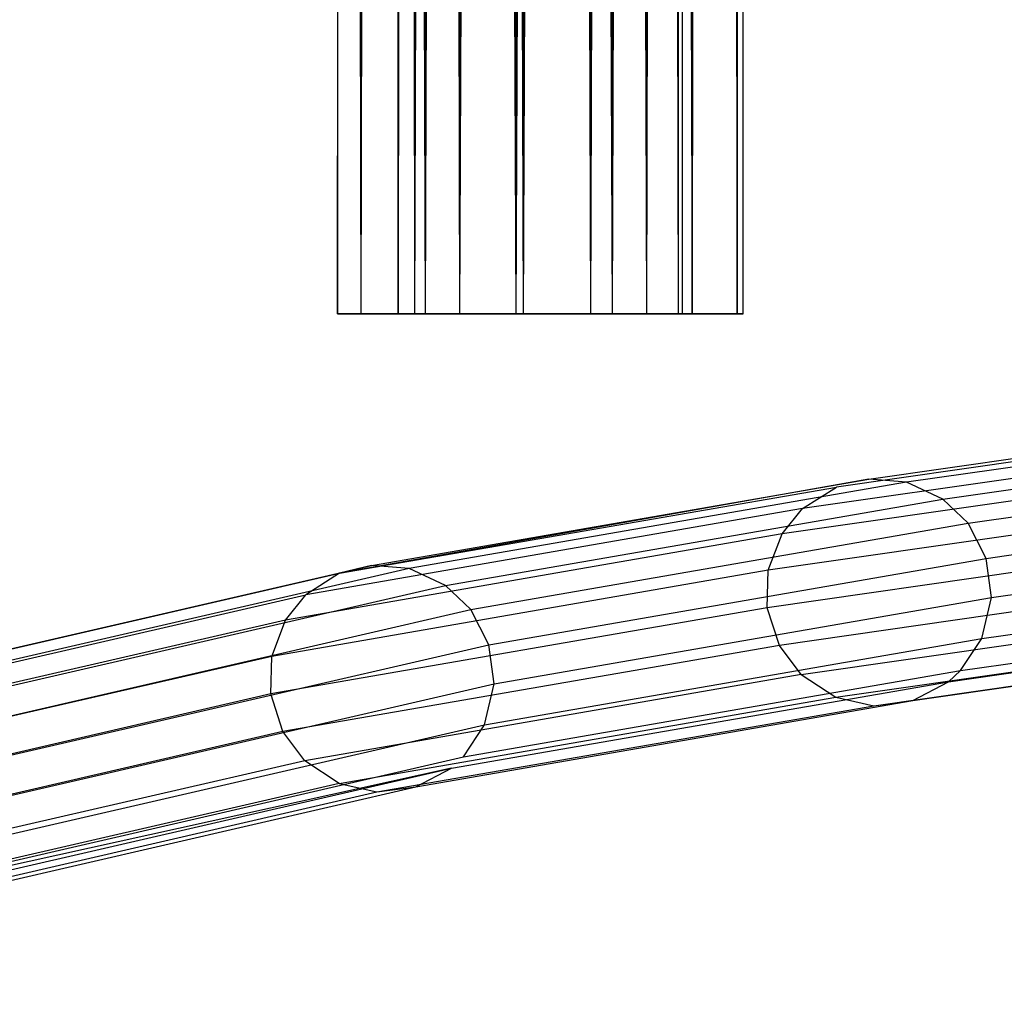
# Model space of a CAD drawing. Extents: x 0.4 to 40.3, y 0.4 to 40.3.
# Tile 182 of 243: x 19.9 to 20.8, y 21.1 to 22. Entities that reach past the tile are written whole.
import ezdxf

# ---------------------------------------------------------------- set-up
doc = ezdxf.new("R2010")
doc.units = 0
doc.header["$MEASUREMENT"] = 0
doc.layers.get('0').update_dxf_attribs({"color": 13, "linetype": 'CONTINUOUS'})

# ---------------------------------------------------------------- blocks, each defined once
blk = doc.blocks.new('ORTO-XII-B-11464-11465_ST0')
at = {"color": 0}
for p, q in [((20.1652, 21.74, 0.94783), (20.17799, 38.88567, 0.87803)), ((20.16664, 38.88567, 0.97156), (20.1652, 21.74, 0.94783)), ((20.16664, 38.88567, 0.97156), (20.1652, 21.74, 0.94783)), ((20.1652, 38.88567, 0.94783), (20.1652, 21.74, 0.94783)), ((20.1652, 38.88567, 0.94783), (20.1652, 21.74, 0.94783)), ((20.1652, 21.74, 0.94783), (20.17799, 38.88567, 0.87803)), ((20.16664, 38.88567, 0.97156), (20.18775, 21.74, 1.03932)), ((20.16664, 38.88567, 0.97156), (20.18775, 21.74, 1.03932)), ((20.17799, 38.88567, 0.87803), (20.18775, 21.74, 0.85635)), ((20.17799, 38.88567, 0.87803), (20.18775, 21.74, 0.85635)), ((20.18775, 38.88567, 0.85635), (20.18775, 21.74, 0.85635)), ((20.18775, 38.88567, 0.85635), (20.18775, 21.74, 0.85635)), ((20.23151, 38.88567, 0.80049), (20.18775, 21.74, 0.85635)), ((20.23151, 38.88567, 0.80049), (20.18775, 21.74, 0.85635)), ((20.20004, 38.88567, 1.05966), (20.18775, 21.74, 1.03932)), ((20.18775, 38.88567, 1.03932), (20.18775, 21.74, 1.03932)), ((20.20004, 38.88567, 1.05966), (20.18775, 21.74, 1.03932)), ((20.18775, 38.88567, 1.03932), (20.18775, 21.74, 1.03932)), ((20.20004, 38.88567, 1.05966), (20.25022, 21.74, 1.10984)), ((20.20004, 38.88567, 1.05966), (20.25022, 21.74, 1.10984)), ((20.22425, 21.74, 0.94783), (20.22425, 38.88567, 0.94783)), ((20.22425, 38.88567, 0.94783), (20.24004, 21.74, 1.01187)), ((20.22425, 38.88567, 0.94783), (20.24004, 21.74, 1.01187)), ((20.24004, 38.88567, 0.8838), (20.22425, 21.74, 0.94783)), ((20.24004, 38.88567, 0.8838), (20.22425, 21.74, 0.94783)), ((20.23321, 38.88567, 0.89897), (20.22425, 21.74, 0.94783)), ((20.23321, 38.88567, 0.89897), (20.22425, 21.74, 0.94783)), ((20.22425, 21.74, 0.94783), (20.22425, 38.88567, 0.94783)), ((20.22526, 38.88567, 0.96444), (20.24004, 21.74, 1.01187)), ((20.22526, 38.88567, 0.96444), (20.24004, 21.74, 1.01187)), ((20.23151, 38.88567, 0.80049), (20.25022, 21.74, 0.78583)), ((20.23151, 38.88567, 0.80049), (20.25022, 21.74, 0.78583)), ((20.24004, 38.88567, 1.01187), (20.24004, 21.74, 1.01187)), ((20.24004, 38.88567, 1.01187), (20.24004, 21.74, 1.01187)), ((20.24004, 38.88567, 1.01187), (20.28377, 21.74, 1.06124)), ((20.24004, 38.88567, 1.01187), (20.28377, 21.74, 1.06124)), ((20.28377, 38.88567, 0.83443), (20.24004, 21.74, 0.8838)), ((20.27067, 38.88567, 0.84469), (20.24004, 21.74, 0.8838)), ((20.28377, 38.88567, 0.83443), (20.24004, 21.74, 0.8838)), ((20.27067, 38.88567, 0.84469), (20.24004, 21.74, 0.8838)), ((20.24004, 38.88567, 0.8838), (20.24004, 21.74, 0.8838)), ((20.24004, 38.88567, 0.8838), (20.24004, 21.74, 0.8838)), ((20.24865, 38.88567, 1.02611), (20.28377, 21.74, 1.06124)), ((20.24865, 38.88567, 1.02611), (20.28377, 21.74, 1.06124)), ((20.25022, 38.88567, 0.78583), (20.25022, 21.74, 0.78583)), ((20.25022, 38.88567, 0.78583), (20.25022, 21.74, 0.78583)), ((20.31494, 38.88567, 0.7567), (20.25022, 21.74, 0.78583)), ((20.31494, 38.88567, 0.7567), (20.25022, 21.74, 0.78583)), ((20.27057, 38.88567, 1.12214), (20.25022, 21.74, 1.10984)), ((20.25022, 38.88567, 1.10984), (20.25022, 21.74, 1.10984)), ((20.27057, 38.88567, 1.12214), (20.25022, 21.74, 1.10984)), ((20.25022, 38.88567, 1.10984), (20.25022, 21.74, 1.10984)), ((20.27057, 38.88567, 1.12214), (20.33832, 21.74, 1.14325)), ((20.27057, 38.88567, 1.12214), (20.33832, 21.74, 1.14325)), ((20.28377, 38.88567, 1.06124), (20.28377, 21.74, 1.06124)), ((20.28377, 38.88567, 1.06124), (20.28377, 21.74, 1.06124)), ((20.28377, 38.88567, 1.06124), (20.34544, 21.74, 1.08462)), ((20.28377, 38.88567, 1.06124), (20.34544, 21.74, 1.08462)), ((20.34544, 38.88567, 0.81104), (20.28377, 21.74, 0.83443)), ((20.32907, 38.88567, 0.81404), (20.28377, 21.74, 0.83443)), ((20.34544, 38.88567, 0.81104), (20.28377, 21.74, 0.83443)), ((20.32907, 38.88567, 0.81404), (20.28377, 21.74, 0.83443)), ((20.28377, 38.88567, 0.83443), (20.28377, 21.74, 0.83443)), ((20.28377, 38.88567, 0.83443), (20.28377, 21.74, 0.83443)), ((20.29801, 38.88567, 1.06985), (20.34544, 21.74, 1.08462)), ((20.29801, 38.88567, 1.06985), (20.34544, 21.74, 1.08462)), ((20.31494, 38.88567, 0.7567), (20.33832, 21.74, 0.75242)), ((20.31494, 38.88567, 0.7567), (20.33832, 21.74, 0.75242)), ((20.33832, 38.88567, 0.75242), (20.33832, 21.74, 0.75242)), ((20.33832, 38.88567, 0.75242), (20.33832, 21.74, 0.75242)), ((20.40916, 38.88567, 0.7567), (20.33832, 21.74, 0.75242)), ((20.40916, 38.88567, 0.7567), (20.33832, 21.74, 0.75242)), ((20.36205, 38.88567, 1.14468), (20.33832, 21.74, 1.14325)), ((20.33832, 38.88567, 1.14325), (20.33832, 21.74, 1.14325)), ((20.36205, 38.88567, 1.14468), (20.33832, 21.74, 1.14325)), ((20.33832, 38.88567, 1.14325), (20.33832, 21.74, 1.14325)), ((20.34544, 38.88567, 1.08462), (20.34544, 21.74, 1.08462)), ((20.34544, 38.88567, 1.08462), (20.34544, 21.74, 1.08462)), ((20.34544, 38.88567, 1.08462), (20.41091, 21.74, 1.07667)), ((20.34544, 38.88567, 1.08462), (20.41091, 21.74, 1.07667)), ((20.41091, 38.88567, 0.81899), (20.34544, 21.74, 0.81104)), ((20.39503, 38.88567, 0.81404), (20.34544, 21.74, 0.81104)), ((20.41091, 38.88567, 0.81899), (20.34544, 21.74, 0.81104)), ((20.39503, 38.88567, 0.81404), (20.34544, 21.74, 0.81104)), ((20.34544, 38.88567, 0.81104), (20.34544, 21.74, 0.81104)), ((20.34544, 38.88567, 0.81104), (20.34544, 21.74, 0.81104)), ((20.36205, 38.88567, 1.14468), (20.43185, 21.74, 1.13189)), ((20.36205, 38.88567, 1.14468), (20.43185, 21.74, 1.13189)), ((20.36205, 38.88567, 1.08563), (20.41091, 21.74, 1.07667)), ((20.36205, 38.88567, 1.08563), (20.41091, 21.74, 1.07667)), ((20.40916, 38.88567, 0.7567), (20.43185, 21.74, 0.76378)), ((20.40916, 38.88567, 0.7567), (20.43185, 21.74, 0.76378)), ((20.41091, 38.88567, 1.07667), (20.41091, 21.74, 1.07667)), ((20.41091, 38.88567, 1.07667), (20.41091, 21.74, 1.07667)), ((20.41091, 38.88567, 1.07667), (20.46519, 21.74, 1.03921)), ((20.41091, 38.88567, 1.07667), (20.46519, 21.74, 1.03921)), ((20.46519, 38.88567, 0.85646), (20.41091, 21.74, 0.81899)), ((20.45342, 38.88567, 0.84469), (20.41091, 21.74, 0.81899)), ((20.46519, 38.88567, 0.85646), (20.41091, 21.74, 0.81899)), ((20.45342, 38.88567, 0.84469), (20.41091, 21.74, 0.81899)), ((20.41091, 38.88567, 0.81899), (20.41091, 21.74, 0.81899)), ((20.41091, 38.88567, 0.81899), (20.41091, 21.74, 0.81899)), ((20.42609, 38.88567, 1.06985), (20.46519, 21.74, 1.03921)), ((20.42609, 38.88567, 1.06985), (20.46519, 21.74, 1.03921)), ((20.43185, 38.88567, 0.76378), (20.43185, 21.74, 0.76378)), ((20.43185, 38.88567, 0.76378), (20.43185, 21.74, 0.76378)), ((20.49258, 38.88567, 0.80049), (20.43185, 21.74, 0.76378)), ((20.49258, 38.88567, 0.80049), (20.43185, 21.74, 0.76378)), ((20.45353, 38.88567, 1.12214), (20.43185, 21.74, 1.13189)), ((20.43185, 38.88567, 1.13189), (20.43185, 21.74, 1.13189)), ((20.45353, 38.88567, 1.12214), (20.43185, 21.74, 1.13189)), ((20.43185, 38.88567, 1.13189), (20.43185, 21.74, 1.13189)), ((20.45353, 38.88567, 1.12214), (20.50939, 21.74, 1.07837)), ((20.45353, 38.88567, 1.12214), (20.50939, 21.74, 1.07837)), ((20.46519, 38.88567, 1.03921), (20.46519, 21.74, 1.03921)), ((20.46519, 38.88567, 1.03921), (20.46519, 21.74, 1.03921)), ((20.46519, 38.88567, 1.03921), (20.49584, 21.74, 0.98081)), ((20.46519, 38.88567, 1.03921), (20.49584, 21.74, 0.98081)), ((20.49584, 38.88567, 0.91486), (20.46519, 21.74, 0.85646)), ((20.49089, 38.88567, 0.89897), (20.46519, 21.74, 0.85646)), ((20.49584, 38.88567, 0.91486), (20.46519, 21.74, 0.85646)), ((20.49089, 38.88567, 0.89897), (20.46519, 21.74, 0.85646)), ((20.46519, 38.88567, 0.85646), (20.46519, 21.74, 0.85646)), ((20.46519, 38.88567, 0.85646), (20.46519, 21.74, 0.85646)), ((20.47545, 38.88567, 1.02611), (20.49584, 21.74, 0.98081)), ((20.47545, 38.88567, 1.02611), (20.49584, 21.74, 0.98081)), ((20.49258, 38.88567, 0.80049), (20.50939, 21.74, 0.8173)), ((20.49258, 38.88567, 0.80049), (20.50939, 21.74, 0.8173)), ((20.49584, 38.88567, 0.98081), (20.49584, 21.74, 0.98081)), ((20.49584, 38.88567, 0.98081), (20.49584, 21.74, 0.98081)), ((20.49584, 38.88567, 0.98081), (20.49984, 21.74, 0.94783)), ((20.49584, 38.88567, 0.98081), (20.49984, 21.74, 0.94783)), ((20.49884, 38.88567, 0.96444), (20.49584, 21.74, 0.91486)), ((20.49884, 38.88567, 0.96444), (20.49584, 21.74, 0.91486)), ((20.49584, 38.88567, 0.91486), (20.49584, 21.74, 0.91486)), ((20.49584, 38.88567, 0.91486), (20.49584, 21.74, 0.91486)), ((20.49884, 38.88567, 0.96444), (20.49984, 21.74, 0.94783)), ((20.49884, 38.88567, 0.96444), (20.49984, 21.74, 0.94783)), ((20.50939, 21.74, 0.8173), (20.54611, 38.88567, 0.87803)), ((20.50939, 21.74, 0.8173), (20.54611, 38.88567, 0.87803)), ((20.50939, 21.74, 0.8173), (20.50939, 38.88567, 0.8173)), ((20.50939, 21.74, 0.8173), (20.50939, 38.88567, 0.8173)), ((20.52405, 38.88567, 1.05966), (20.50939, 21.74, 1.07837)), ((20.50939, 38.88567, 1.07837), (20.50939, 21.74, 1.07837)), ((20.52405, 38.88567, 1.05966), (20.50939, 21.74, 1.07837)), ((20.50939, 38.88567, 1.07837), (20.50939, 21.74, 1.07837)), ((20.52405, 38.88567, 1.05966), (20.55318, 21.74, 0.99494)), ((20.52405, 38.88567, 1.05966), (20.55318, 21.74, 0.99494)), ((20.55318, 21.74, 0.90072), (20.54611, 38.88567, 0.87803)), ((20.55318, 21.74, 0.90072), (20.54611, 38.88567, 0.87803)), ((20.55746, 38.88567, 0.97156), (20.55318, 21.74, 0.99494)), ((20.55318, 21.74, 0.99494), (20.5589, 38.88567, 0.94783)), ((20.55318, 21.74, 0.99494), (20.5589, 38.88567, 0.94783)), ((20.55318, 21.74, 0.90072), (20.55318, 38.88567, 0.90072)), ((20.55318, 21.74, 0.90072), (20.55318, 38.88567, 0.90072)), ((20.55318, 38.88567, 0.99494), (20.55318, 21.74, 0.99494)), ((20.55746, 38.88567, 0.97156), (20.55318, 21.74, 0.99494)), ((20.55318, 38.88567, 0.99494), (20.55318, 21.74, 0.99494)), ((20.5589, 21.74, 0.94783), (20.5589, 38.88567, 0.94783)), ((20.5589, 21.74, 0.94783), (20.5589, 38.88567, 0.94783)), ((20.18775, 21.74, 1.03932), (20.1652, 21.74, 0.94783)), ((20.1652, 21.74, 0.94783), (20.18775, 21.74, 0.85635)), ((20.1652, 21.74, 0.94783), (20.18775, 21.74, 0.85635)), ((20.18775, 21.74, 1.03932), (20.1652, 21.74, 0.94783)), ((20.25022, 21.74, 1.10984), (20.18775, 21.74, 1.03932)), ((20.18775, 21.74, 0.85635), (20.25022, 21.74, 0.78583)), ((20.18775, 21.74, 0.85635), (20.25022, 21.74, 0.78583)), ((20.25022, 21.74, 1.10984), (20.18775, 21.74, 1.03932)), ((20.24004, 21.74, 0.8838), (20.22425, 21.74, 0.94783)), ((20.22425, 21.74, 0.94783), (20.24004, 21.74, 1.01187)), ((20.22425, 21.74, 0.94783), (20.24004, 21.74, 1.01187)), ((20.24004, 21.74, 0.8838), (20.22425, 21.74, 0.94783)), ((20.28377, 21.74, 0.83443), (20.24004, 21.74, 0.8838)), ((20.24004, 21.74, 1.01187), (20.28377, 21.74, 1.06124)), ((20.24004, 21.74, 1.01187), (20.28377, 21.74, 1.06124)), ((20.28377, 21.74, 0.83443), (20.24004, 21.74, 0.8838)), ((20.33832, 21.74, 1.14325), (20.25022, 21.74, 1.10984)), ((20.25022, 21.74, 0.78583), (20.33832, 21.74, 0.75242)), ((20.25022, 21.74, 0.78583), (20.33832, 21.74, 0.75242)), ((20.33832, 21.74, 1.14325), (20.25022, 21.74, 1.10984)), ((20.34544, 21.74, 0.81104), (20.28377, 21.74, 0.83443)), ((20.28377, 21.74, 1.06124), (20.34544, 21.74, 1.08462)), ((20.28377, 21.74, 1.06124), (20.34544, 21.74, 1.08462)), ((20.34544, 21.74, 0.81104), (20.28377, 21.74, 0.83443)), ((20.43185, 21.74, 1.13189), (20.33832, 21.74, 1.14325)), ((20.33832, 21.74, 0.75242), (20.43185, 21.74, 0.76378)), ((20.33832, 21.74, 0.75242), (20.43185, 21.74, 0.76378)), ((20.43185, 21.74, 1.13189), (20.33832, 21.74, 1.14325)), ((20.41091, 21.74, 0.81899), (20.34544, 21.74, 0.81104)), ((20.34544, 21.74, 1.08462), (20.41091, 21.74, 1.07667)), ((20.34544, 21.74, 1.08462), (20.41091, 21.74, 1.07667)), ((20.41091, 21.74, 0.81899), (20.34544, 21.74, 0.81104)), ((20.46519, 21.74, 0.85646), (20.41091, 21.74, 0.81899)), ((20.41091, 21.74, 1.07667), (20.46519, 21.74, 1.03921)), ((20.41091, 21.74, 1.07667), (20.46519, 21.74, 1.03921)), ((20.46519, 21.74, 0.85646), (20.41091, 21.74, 0.81899)), ((20.50939, 21.74, 1.07837), (20.43185, 21.74, 1.13189)), ((20.43185, 21.74, 0.76378), (20.50939, 21.74, 0.8173)), ((20.43185, 21.74, 0.76378), (20.50939, 21.74, 0.8173)), ((20.50939, 21.74, 1.07837), (20.43185, 21.74, 1.13189)), ((20.46519, 21.74, 1.03921), (20.49584, 21.74, 0.98081)), ((20.49584, 21.74, 0.91486), (20.46519, 21.74, 0.85646)), ((20.46519, 21.74, 1.03921), (20.49584, 21.74, 0.98081)), ((20.49584, 21.74, 0.91486), (20.46519, 21.74, 0.85646)), ((20.49584, 21.74, 0.98081), (20.49984, 21.74, 0.94783)), ((20.49984, 21.74, 0.94783), (20.49584, 21.74, 0.91486)), ((20.49584, 21.74, 0.98081), (20.49984, 21.74, 0.94783)), ((20.49984, 21.74, 0.94783), (20.49584, 21.74, 0.91486)), ((20.55318, 21.74, 0.99494), (20.50939, 21.74, 1.07837)), ((20.50939, 21.74, 0.8173), (20.55318, 21.74, 0.90072)), ((20.50939, 21.74, 0.8173), (20.55318, 21.74, 0.90072)), ((20.55318, 21.74, 0.99494), (20.50939, 21.74, 1.07837)), ((20.55318, 21.74, 0.90072), (20.5589, 21.74, 0.94783)), ((20.5589, 21.74, 0.94783), (20.55318, 21.74, 0.99494)), ((20.5589, 21.74, 0.94783), (20.55318, 21.74, 0.99494)), ((20.55318, 21.74, 0.90072), (20.5589, 21.74, 0.94783)), ((20.68079, 21.57942, 54.74025), (20.99225, 21.62415, 57.74776)), ((20.68079, 21.57942, 54.74025), (20.99225, 21.62415, 57.74776)), ((20.96089, 21.61659, 57.75032), (20.64959, 21.57188, 54.74429)), ((20.96089, 21.61659, 57.75032), (20.64959, 21.57188, 54.74429)), ((21.02905, 21.62118, 57.74488), (20.71742, 21.57643, 54.73574)), ((21.02905, 21.62118, 57.74488), (20.71742, 21.57643, 54.73574)), ((20.7528, 21.56017, 54.73165), (21.06458, 21.60495, 57.74223)), ((20.7528, 21.56017, 54.73165), (21.06458, 21.60495, 57.74223)), ((20.92775, 21.59563, 57.75314), (20.61663, 21.55095, 54.7488)), ((20.92775, 21.59563, 57.75314), (20.61663, 21.55095, 54.7488)), ((20.68079, 21.57942, 54.74025), (20.16726, 21.48814, 51.316)), ((20.68079, 21.57942, 54.74025), (20.16726, 21.48814, 51.316)), ((20.19834, 21.49565, 51.31104), (20.68079, 21.57942, 54.74025)), ((20.19834, 21.49565, 51.31104), (20.68079, 21.57942, 54.74025)), ((20.71742, 21.57643, 54.73574), (20.23483, 21.49264, 51.30556)), ((20.71742, 21.57643, 54.73574), (20.23483, 21.49264, 51.30556)), ((20.71742, 21.57643, 54.73574), (20.68079, 21.57942, 54.74025)), ((20.71742, 21.57643, 54.73574), (20.68079, 21.57942, 54.74025)), ((20.7528, 21.56017, 54.73165), (20.71742, 21.57643, 54.73574)), ((20.7528, 21.56017, 54.73165), (20.71742, 21.57643, 54.73574)), ((20.77726, 21.53673, 54.72906), (21.08913, 21.58152, 57.74053)), ((20.77726, 21.53673, 54.72906), (21.08913, 21.58152, 57.74053)), ((20.16726, 21.48814, 51.316), (20.64959, 21.57188, 54.74429)), ((20.16726, 21.48814, 51.316), (20.64959, 21.57188, 54.74429)), ((20.90778, 21.5711, 57.75497), (20.59677, 21.52643, 54.75176)), ((20.90778, 21.5711, 57.75497), (20.59677, 21.52643, 54.75176)), ((20.61663, 21.55095, 54.7488), (20.64959, 21.57188, 54.74429)), ((20.61663, 21.55095, 54.7488), (20.64959, 21.57188, 54.74429)), ((20.2701, 21.47637, 51.30065), (20.7528, 21.56017, 54.73165)), ((20.2701, 21.47637, 51.30065), (20.7528, 21.56017, 54.73165)), ((20.77726, 21.53673, 54.72906), (20.7528, 21.56017, 54.73165)), ((20.77726, 21.53673, 54.72906), (20.7528, 21.56017, 54.73165)), ((20.61663, 21.55095, 54.7488), (20.13444, 21.46724, 51.32161)), ((20.61663, 21.55095, 54.7488), (20.13444, 21.46724, 51.32161)), ((20.59677, 21.52643, 54.75176), (20.61663, 21.55095, 54.7488)), ((20.59677, 21.52643, 54.75176), (20.61663, 21.55095, 54.7488)), ((20.79495, 21.50259, 54.72752), (21.10687, 21.54738, 57.73946)), ((20.79495, 21.50259, 54.72752), (21.10687, 21.54738, 57.73946)), ((20.29451, 21.45292, 51.29761), (20.77726, 21.53673, 54.72906)), ((20.29451, 21.45292, 51.29761), (20.77726, 21.53673, 54.72906)), ((20.79495, 21.50259, 54.72752), (20.77726, 21.53673, 54.72906)), ((20.79495, 21.50259, 54.72752), (20.77726, 21.53673, 54.72906)), ((20.59677, 21.52643, 54.75176), (20.11469, 21.44273, 51.32534)), ((20.59677, 21.52643, 54.75176), (20.11469, 21.44273, 51.32534)), ((20.89423, 21.5358, 57.75639), (20.58331, 21.49114, 54.75413)), ((20.89423, 21.5358, 57.75639), (20.58331, 21.49114, 54.75413)), ((20.58331, 21.49114, 54.75413), (20.59677, 21.52643, 54.75176)), ((20.58331, 21.49114, 54.75413), (20.59677, 21.52643, 54.75176)), ((20.79994, 21.46463, 54.72765), (21.11184, 21.50942, 57.73945)), ((20.79994, 21.46463, 54.72765), (21.11184, 21.50942, 57.73945)), ((20.31218, 21.41877, 51.2959), (20.79495, 21.50259, 54.72752)), ((20.31218, 21.41877, 51.2959), (20.79495, 21.50259, 54.72752)), ((20.89319, 21.49925, 57.75683), (20.58232, 21.4546, 54.75497)), ((20.89319, 21.49925, 57.75683), (20.58232, 21.4546, 54.75497)), ((20.79994, 21.46463, 54.72765), (20.79495, 21.50259, 54.72752)), ((20.79994, 21.46463, 54.72765), (20.79495, 21.50259, 54.72752)), ((19.27328, 21.28189, 45.49564), (20.16726, 21.48814, 51.316)), ((19.27328, 21.28189, 45.49564), (20.16726, 21.48814, 51.316)), ((19.30438, 21.28942, 45.4909), (20.19834, 21.49565, 51.31104)), ((19.30438, 21.28942, 45.4909), (20.19834, 21.49565, 51.31104)), ((20.23483, 21.49264, 51.30556), (19.34094, 21.28642, 45.4858)), ((20.23483, 21.49264, 51.30556), (19.34094, 21.28642, 45.4858)), ((20.58331, 21.49114, 54.75413), (20.10133, 21.40746, 51.3284)), ((20.58331, 21.49114, 54.75413), (20.10133, 21.40746, 51.3284)), ((20.16726, 21.48814, 51.316), (20.13444, 21.46724, 51.32161)), ((20.16726, 21.48814, 51.316), (20.13444, 21.46724, 51.32161)), ((20.19834, 21.49565, 51.31104), (20.16726, 21.48814, 51.316)), ((20.19834, 21.49565, 51.31104), (20.16726, 21.48814, 51.316)), ((20.23483, 21.49264, 51.30556), (20.19834, 21.49565, 51.31104)), ((20.23483, 21.49264, 51.30556), (20.19834, 21.49565, 51.31104)), ((20.2701, 21.47637, 51.30065), (20.23483, 21.49264, 51.30556)), ((20.2701, 21.47637, 51.30065), (20.23483, 21.49264, 51.30556)), ((20.58232, 21.4546, 54.75497), (20.58331, 21.49114, 54.75413)), ((20.58232, 21.4546, 54.75497), (20.58331, 21.49114, 54.75413)), ((19.37629, 21.27017, 45.48143), (20.2701, 21.47637, 51.30065)), ((19.37629, 21.27017, 45.48143), (20.2701, 21.47637, 51.30065)), ((20.29451, 21.45292, 51.29761), (20.2701, 21.47637, 51.30065)), ((20.29451, 21.45292, 51.29761), (20.2701, 21.47637, 51.30065)), ((20.79065, 21.42471, 54.72959), (21.10247, 21.46949, 57.74058)), ((20.79065, 21.42471, 54.72959), (21.10247, 21.46949, 57.74058)), ((19.24045, 21.26099, 45.50119), (20.13444, 21.46724, 51.32161)), ((19.24045, 21.26099, 45.50119), (20.13444, 21.46724, 51.32161)), ((20.11469, 21.44273, 51.32534), (20.13444, 21.46724, 51.32161)), ((20.11469, 21.44273, 51.32534), (20.13444, 21.46724, 51.32161)), ((20.31719, 21.38081, 51.29624), (20.79994, 21.46463, 54.72765)), ((20.31719, 21.38081, 51.29624), (20.79994, 21.46463, 54.72765)), ((20.90499, 21.46269, 57.75626), (20.5941, 21.41805, 54.75422)), ((20.90499, 21.46269, 57.75626), (20.5941, 21.41805, 54.75422)), ((20.79065, 21.42471, 54.72959), (20.79994, 21.46463, 54.72765)), ((20.79065, 21.42471, 54.72959), (20.79994, 21.46463, 54.72765)), ((19.40077, 21.24674, 45.4789), (20.29451, 21.45292, 51.29761)), ((19.40077, 21.24674, 45.4789), (20.29451, 21.45292, 51.29761)), ((20.58232, 21.4546, 54.75497), (20.10038, 21.37093, 51.3296)), ((20.58232, 21.4546, 54.75497), (20.10038, 21.37093, 51.3296)), ((20.31218, 21.41877, 51.2959), (20.29451, 21.45292, 51.29761)), ((20.31218, 21.41877, 51.2959), (20.29451, 21.45292, 51.29761)), ((20.5941, 21.41805, 54.75422), (20.58232, 21.4546, 54.75497)), ((20.5941, 21.41805, 54.75422), (20.58232, 21.4546, 54.75497)), ((20.11469, 21.44273, 51.32534), (19.22072, 21.23648, 45.50501)), ((20.11469, 21.44273, 51.32534), (19.22072, 21.23648, 45.50501)), ((20.10133, 21.40746, 51.3284), (20.11469, 21.44273, 51.32534)), ((20.10133, 21.40746, 51.3284), (20.11469, 21.44273, 51.32534)), ((20.61537, 21.38984, 54.75212), (20.92633, 21.4345, 57.75485)), ((20.61537, 21.38984, 54.75212), (20.92633, 21.4345, 57.75485)), ((20.77002, 21.39358, 54.73277), (21.08171, 21.43834, 57.74253)), ((20.77002, 21.39358, 54.73277), (21.08171, 21.43834, 57.74253)), ((20.30799, 21.34091, 51.29879), (20.79065, 21.42471, 54.72959)), ((20.30799, 21.34091, 51.29879), (20.79065, 21.42471, 54.72959)), ((20.75824, 21.3828, 54.73445), (21.06987, 21.42755, 57.74358)), ((20.75824, 21.3828, 54.73445), (21.06987, 21.42755, 57.74358)), ((20.77002, 21.39358, 54.73277), (20.79065, 21.42471, 54.72959)), ((20.77002, 21.39358, 54.73277), (20.79065, 21.42471, 54.72959)), ((19.41852, 21.21261, 45.47777), (20.31218, 21.41877, 51.2959)), ((19.41852, 21.21261, 45.47777), (20.31218, 21.41877, 51.2959)), ((20.5941, 21.41805, 54.75422), (20.11217, 21.33437, 51.32886)), ((20.5941, 21.41805, 54.75422), (20.11217, 21.33437, 51.32886)), ((20.31719, 21.38081, 51.29624), (20.31218, 21.41877, 51.2959)), ((20.31719, 21.38081, 51.29624), (20.31218, 21.41877, 51.2959)), ((20.61537, 21.38984, 54.75212), (20.5941, 21.41805, 54.75422)), ((20.61537, 21.38984, 54.75212), (20.5941, 21.41805, 54.75422)), ((20.64886, 21.36787, 54.74838), (20.95996, 21.41255, 57.75241)), ((20.64886, 21.36787, 54.74838), (20.95996, 21.41255, 57.75241)), ((20.10133, 21.40746, 51.3284), (19.2074, 21.20122, 45.50836)), ((20.10133, 21.40746, 51.3284), (19.2074, 21.20122, 45.50836)), ((20.10038, 21.37093, 51.3296), (20.10133, 21.40746, 51.3284)), ((20.10038, 21.37093, 51.3296), (20.10133, 21.40746, 51.3284)), ((20.68567, 21.35954, 54.74395), (20.99693, 21.40424, 57.74957)), ((20.68567, 21.35954, 54.74395), (20.99693, 21.40424, 57.74957)), ((20.72366, 21.36447, 54.73912), (21.03511, 21.40919, 57.74651)), ((20.72366, 21.36447, 54.73912), (21.03511, 21.40919, 57.74651)), ((20.28747, 21.3098, 51.30283), (20.77002, 21.39358, 54.73277)), ((20.28747, 21.3098, 51.30283), (20.77002, 21.39358, 54.73277)), ((20.75824, 21.3828, 54.73445), (20.77002, 21.39358, 54.73277)), ((20.75824, 21.3828, 54.73445), (20.77002, 21.39358, 54.73277)), ((20.61537, 21.38984, 54.75212), (20.1334, 21.30616, 51.32644)), ((20.61537, 21.38984, 54.75212), (20.1334, 21.30616, 51.32644)), ((20.61537, 21.38984, 54.75212), (20.64886, 21.36787, 54.74838)), ((20.61537, 21.38984, 54.75212), (20.64886, 21.36787, 54.74838)), ((19.42362, 21.17467, 45.4786), (20.31719, 21.38081, 51.29624)), ((19.42362, 21.17467, 45.4786), (20.31719, 21.38081, 51.29624)), ((20.27575, 21.29903, 51.30493), (20.75824, 21.3828, 54.73445)), ((20.27575, 21.29903, 51.30493), (20.75824, 21.3828, 54.73445)), ((20.30799, 21.34091, 51.29879), (20.31719, 21.38081, 51.29624)), ((20.30799, 21.34091, 51.29879), (20.31719, 21.38081, 51.29624)), ((20.72366, 21.36447, 54.73912), (20.75824, 21.3828, 54.73445)), ((20.72366, 21.36447, 54.73912), (20.75824, 21.3828, 54.73445)), ((20.10038, 21.37093, 51.3296), (19.20652, 21.1647, 45.50999)), ((20.10038, 21.37093, 51.3296), (19.20652, 21.1647, 45.50999)), ((20.11217, 21.33437, 51.32886), (20.10038, 21.37093, 51.3296)), ((20.11217, 21.33437, 51.32886), (20.10038, 21.37093, 51.3296)), ((20.16679, 21.28417, 51.32198), (20.64886, 21.36787, 54.74838)), ((20.16679, 21.28417, 51.32198), (20.64886, 21.36787, 54.74838)), ((20.24132, 21.28072, 51.31071), (20.72366, 21.36447, 54.73912)), ((20.24132, 21.28072, 51.31071), (20.72366, 21.36447, 54.73912)), ((20.64886, 21.36787, 54.74838), (20.68567, 21.35954, 54.74395)), ((20.64886, 21.36787, 54.74838), (20.68567, 21.35954, 54.74395)), ((20.68567, 21.35954, 54.74395), (20.72366, 21.36447, 54.73912)), ((20.68567, 21.35954, 54.74395), (20.72366, 21.36447, 54.73912)), ((20.20347, 21.27582, 51.31663), (20.68567, 21.35954, 54.74395)), ((20.20347, 21.27582, 51.31663), (20.68567, 21.35954, 54.74395)), ((19.41448, 21.13479, 45.48154), (20.30799, 21.34091, 51.29879)), ((19.41448, 21.13479, 45.48154), (20.30799, 21.34091, 51.29879)), ((20.28747, 21.3098, 51.30283), (20.30799, 21.34091, 51.29879)), ((20.28747, 21.3098, 51.30283), (20.30799, 21.34091, 51.29879)), ((20.11217, 21.33437, 51.32886), (19.21839, 21.12817, 45.5098)), ((20.11217, 21.33437, 51.32886), (19.21839, 21.12817, 45.5098)), ((20.1334, 21.30616, 51.32644), (20.11217, 21.33437, 51.32886)), ((20.1334, 21.30616, 51.32644), (20.11217, 21.33437, 51.32886)), ((19.39398, 21.10368, 45.48574), (20.28747, 21.3098, 51.30283)), ((19.39398, 21.10368, 45.48574), (20.28747, 21.3098, 51.30283)), ((20.1334, 21.30616, 51.32644), (19.2397, 21.09998, 45.50792)), ((20.1334, 21.30616, 51.32644), (19.2397, 21.09998, 45.50792)), ((19.38227, 21.09291, 45.48786), (20.27575, 21.29903, 51.30493)), ((19.38227, 21.09291, 45.48786), (20.27575, 21.29903, 51.30493)), ((20.27575, 21.29903, 51.30493), (19.39398, 21.10368, 45.48574)), ((20.27575, 21.29903, 51.30493), (19.39398, 21.10368, 45.48574)), ((20.16679, 21.28417, 51.32198), (20.1334, 21.30616, 51.32644)), ((20.16679, 21.28417, 51.32198), (20.1334, 21.30616, 51.32644)), ((20.24132, 21.28072, 51.31071), (20.27575, 21.29903, 51.30493)), ((20.24132, 21.28072, 51.31071), (20.27575, 21.29903, 51.30493)), ((20.16679, 21.28417, 51.32198), (19.27318, 21.07801, 45.50404)), ((20.16679, 21.28417, 51.32198), (19.27318, 21.07801, 45.50404)), ((19.34782, 21.07459, 45.49353), (20.24132, 21.28072, 51.31071)), ((19.34782, 21.07459, 45.49353), (20.24132, 21.28072, 51.31071)), ((20.16679, 21.28417, 51.32198), (20.20347, 21.27582, 51.31663)), ((20.16679, 21.28417, 51.32198), (20.20347, 21.27582, 51.31663)), ((20.20347, 21.27582, 51.31663), (20.24132, 21.28072, 51.31071)), ((20.20347, 21.27582, 51.31663), (20.24132, 21.28072, 51.31071)), ((19.30993, 21.06967, 45.49914), (20.20347, 21.27582, 51.31663)), ((19.30993, 21.06967, 45.49914), (20.20347, 21.27582, 51.31663))]:
    blk.add_line(p, q, dxfattribs=at)

msp = doc.modelspace()

# ---------------------------------------------------------------- block references
at = {"color": 0}
msp.add_blockref('ORTO-XII-B-11464-11465_ST0', (0, 0), dxfattribs=at)

doc.saveas('drawing.dxf')
